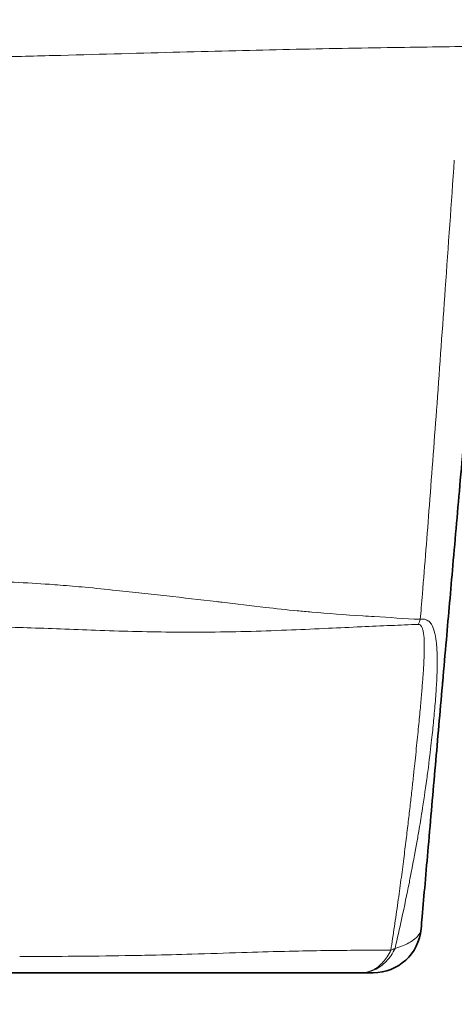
# Model space of a CAD drawing. Header units: millimetres. Extents: x 5 to 415, y 5 to 292.
# Tile 86 of 199: x 190.32 to 194.84, y 218.53 to 228.77. Entities that reach past the tile are written whole.
import ezdxf

# ---------------------------------------------------------------- set-up
doc = ezdxf.new("R2010")
doc.units = ezdxf.units.MM
for name, color, linetype, lineweight in [('Sichtbar (ISO)', 7, 'Continuous', 35), ('Sichtbar schmal (ISO)', 7, 'Continuous', 18), ('Symbol (ISO)', 7, 'Continuous', 25)]:
    doc.layers.add(name, color=color, linetype=linetype, lineweight=lineweight)
doc.styles.add('Notiztext (ISO)', font='isocpeur.ttf')
doc.dimstyles.new('Standard - Methode 1b (ISO)$7', dxfattribs={"dimtxt": 3.5, "dimasz": 2.5, "dimexe": 2, "dimexo": 0, "dimgap": 0.762, "dimtad": 1, "dimtoh": 1, "dimdsep": 46, "dimtxsty": 'Notiztext (ISO)', "dimcen": 0.09, "dimdle": 10, "dimclrd": 256, "dimclre": 256, "dimclrt": 256, "dimazin": 2, "dimtfac": 1, "dimtmove": 0, "dimatfit": 3, "dimfxl": 1, "dimtolj": 1, "dimlwd": -1, "dimlwe": -1, "dimarcsym": 0})

msp = doc.modelspace()

# ---------------------------------------------------------------- linework, layer by layer
at = {"layer": 'Sichtbar (ISO)'}
for centre, start, end in [((193.99732051, 219.35491055), 270.000127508, 355.000000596), ((193.87055093, 219.35491055), 270.01330173, 270.016930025)]:
    msp.add_arc(centre, 0.5, start, end, dxfattribs=at)
for points, knots in [([(194.71727396, 221.84715166), (194.71833556, 221.85928549), (194.71939667, 221.87141385), (194.72045729, 221.88353664), (194.73319389, 222.02911506), (194.74587617, 222.17408829), (194.75855339, 222.31899847), (194.78097634, 222.5753096), (194.80338062, 222.83139989), (194.82602188, 223.09019198), (194.85150146, 223.38142636), (194.87728137, 223.67607256), (194.90375299, 223.97863814), (194.91792163, 224.14058309), (194.93228951, 224.30480718), (194.94691991, 224.47203273), (194.94783226, 224.48246086), (194.94874559, 224.49290027), (194.94965991, 224.5033509)], [0.32856775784, 0.32856775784, 0.32856775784, 0.32856775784, 0.33333333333, 0.33333333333, 0.33333333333, 0.39056149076, 0.39056149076, 0.39056149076, 0.49178429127, 0.49178429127, 0.49178429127, 0.60569642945, 0.60569642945, 0.60569642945, 0.66666666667, 0.66666666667, 0.66666666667, 0.67046875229, 0.67046875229, 0.67046875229, 0.67046875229]), ([(194.49541785, 219.31133269), (194.49911078, 219.35354295), (194.50280477, 219.3957656), (194.50650023, 219.43800489), (194.51650808, 219.5523952), (194.52652663, 219.66690859), (194.53655764, 219.78156406), (194.54769542, 219.90887005), (194.55884859, 220.03635106), (194.57001321, 220.16396374), (194.58251658, 220.30687848), (194.59503438, 220.44995809), (194.60755447, 220.59306105), (194.61985226, 220.73362329), (194.63215214, 220.87420808), (194.64443846, 221.01464416)], [0.00000000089, 0.00000000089, 0.00000000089, 0.00000000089, 0.01646228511, 0.01646228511, 0.01646228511, 0.06104460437, 0.06104460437, 0.06104460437, 0.11054591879, 0.11054591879, 0.11054591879, 0.16598294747, 0.16598294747, 0.16598294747, 0.22043572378, 0.22043572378, 0.22043572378, 0.22043572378]), ([(190.09372613, 218.85491055), (190.1903195, 218.85491055), (190.45127093, 218.85491055), (190.88623337, 218.85491055), (191.40358191, 218.85491055), (191.92383451, 218.85491055), (192.40456004, 218.85491055), (192.82168538, 218.85491055), (193.18674408, 218.85491055), (193.53301182, 218.85491055), (193.75507013, 218.85491055), (193.87058106, 218.85491056)], [0, 0, 0, 0, 0.06827542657, 0.18529020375, 0.31328126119, 0.44631391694, 0.57241618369, 0.68461379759, 0.78475678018, 0.88599937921, 0.9999999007, 0.9999999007, 0.9999999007, 0.9999999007]), ([(193.87073109, 218.85491056), (193.89673531, 218.85491055), (193.91910617, 218.85491055), (193.93779159, 218.85491055), (193.95651294, 218.85491055), (193.97153465, 218.85491055), (193.98173677, 218.85491055), (193.99193889, 218.85491055), (193.99732141, 218.85491055), (193.99732162, 218.85491055)], [0.00063963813, 0.00063963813, 0.00063963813, 0.00063963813, 0.33333333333, 0.33333333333, 0.33333333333, 0.66666666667, 0.66666666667, 0.66666666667, 1, 1, 1, 1])]:
    msp.add_open_spline(points, degree=3, knots=knots, dxfattribs=at)
for points in [[(194.71727396, 221.84715166), (194.69255113, 221.56457546), (194.66826888, 221.28703333), (194.64443847, 221.01464407)], [(193.87066701, 218.85491056), (193.87064932, 218.85491056), (193.87063163, 218.85491055), (193.87061394, 218.85491055)]]:
    msp.add_open_spline(points, degree=3, dxfattribs=at)
at = {"layer": 'Sichtbar schmal (ISO)'}
for centre, major_axis, ratio, start_param, end_param in [((194.1472217, 222.72778119), (0.01138614, 0.4998703), 0.7434342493, 4.2068692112, 4.3249121), ((193.87055093, 219.35491055), (0.4934519, -0.08065494), 0.5934023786, 5.4837889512, 5.6030262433)]:
    msp.add_ellipse(centre, major_axis=major_axis, ratio=ratio, start_param=start_param, end_param=end_param, dxfattribs=at)
for points, knots in [([(194.32287849, 228.48062921), (194.63666753, 228.48528399), (194.94546296, 228.48893728), (195.25050158, 228.49259436), (195.27714097, 228.49291374), (195.3037517, 228.49323315), (195.33034389, 228.49352809)], [0, 0, 0, 0, 0.91968298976, 0.91968298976, 0.91968298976, 0.99999999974, 0.99999999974, 0.99999999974, 0.99999999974]), ([(188.0954997, 228.35517719), (188.53672605, 228.35515685), (189.19951353, 228.36223739), (190.09229644, 228.38072027), (190.97148049, 228.40271385), (192.00219857, 228.43188769), (193.1375874, 228.46034141), (193.89480022, 228.4741988), (194.28503339, 228.48006695), (194.32288145, 228.48062839)], [0, 0, 0, 0, 0.1957814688, 0.2936746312, 0.3915677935, 0.5873541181, 0.7831404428, 0.9789267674, 1, 1, 1, 1]), ([(194.84121543, 227.30756008), (194.80953982, 226.85846947), (194.74993431, 226.00608382), (194.66414154, 224.80869566), (194.58522659, 223.75029987), (194.52997965, 223.05145251), (194.50117455, 222.7017222), (194.49726284, 222.65495208)], [0.00000034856, 0.00000034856, 0.00000034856, 0.00000034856, 0.27896009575, 0.53275980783, 0.76214634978, 0.96812668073, 0.99999987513, 0.99999987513, 0.99999987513, 0.99999987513]), ([(191.3255576, 222.83160337), (191.21684011, 222.84377949), (191.10718699, 222.85486023), (190.99934412, 222.86479802), (190.91135532, 222.87290624), (190.82461652, 222.88025122), (190.74151711, 222.88677294), (190.70337372, 222.88976646), (190.66599507, 222.89257114), (190.62896253, 222.89520939), (190.50803718, 222.90382426), (190.39124615, 222.91064515), (190.26042542, 222.91668373), (190.23705195, 222.91776263), (190.21321554, 222.91881712), (190.18880765, 222.9198532), (190.09693872, 222.92375291), (189.99678412, 222.92746485), (189.89131494, 222.93096917), (189.77722504, 222.93475992), (189.65695973, 222.93830351), (189.53436772, 222.94162751), (189.52004907, 222.94201575), (189.50569922, 222.94240099), (189.49132683, 222.94278325), (189.39841319, 222.94525446), (189.30404071, 222.94760295), (189.21038584, 222.94970243), (189.11516124, 222.95183711), (189.02068782, 222.95371454), (188.92831107, 222.95523054), (188.86593116, 222.95625426), (188.80450577, 222.95711315), (188.74441534, 222.95777109), (188.72365723, 222.95799837), (188.70307377, 222.95820101), (188.68266083, 222.95837965), (188.6083545, 222.95902993), (188.53630601, 222.95936229), (188.46624671, 222.95940277), (188.3997211, 222.95944121), (188.33499122, 222.95921645), (188.27193142, 222.95874973), (188.21170841, 222.958304), (188.15300498, 222.95763759), (188.09552059, 222.95676873)], [0, 0, 0, 0, 0.1101383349, 0.1101383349, 0.1101383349, 0.2, 0.2, 0.2, 0.2412473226, 0.2412473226, 0.2412473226, 0.375935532, 0.375935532, 0.375935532, 0.4, 0.4, 0.4, 0.4905763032, 0.4905763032, 0.4905763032, 0.5885560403, 0.5885560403, 0.5885560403, 0.6, 0.6, 0.6, 0.6739821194, 0.6739821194, 0.6739821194, 0.7492042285, 0.7492042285, 0.7492042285, 0.8, 0.8, 0.8, 0.8175472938, 0.8175472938, 0.8175472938, 0.8814222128, 0.8814222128, 0.8814222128, 0.9420753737, 0.9420753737, 0.9420753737, 1, 1, 1, 1]), ([(192.87661012, 222.65490866), (192.72443285, 222.67257776), (192.57474919, 222.69020744), (192.42467664, 222.707892), (192.40457301, 222.71026101), (192.38446296, 222.712631), (192.36433631, 222.7150022), (192.19396531, 222.7350743), (192.02217818, 222.75535639), (191.84931813, 222.77492407), (191.76322713, 222.78466953), (191.67699425, 222.79421649), (191.59017864, 222.80361103), (191.50267927, 222.81307957), (191.41459072, 222.82239328), (191.32556604, 222.83160169)], [0, 0, 0, 0, 0.29395525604, 0.29395525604, 0.29395525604, 0.33333333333, 0.33333333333, 0.33333333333, 0.66666666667, 0.66666666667, 0.66666666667, 0.83267956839, 0.83267956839, 0.83267956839, 0.99999999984, 0.99999999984, 0.99999999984, 0.99999999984]), ([(194.48699086, 222.5310657), (194.32025033, 222.54008324), (194.16073227, 222.54961137), (194.00874912, 222.55922265), (193.96827248, 222.56178236), (193.92832861, 222.56434794), (193.8888924, 222.5669112), (193.70137973, 222.5790991), (193.52536108, 222.59146046), (193.35753226, 222.60593289), (193.30607073, 222.61037059), (193.25538141, 222.61500155), (193.20541462, 222.61980828), (193.09242733, 222.63067747), (192.98311244, 222.64244555), (192.87661012, 222.65490866)], [0, 0, 0, 0, 0.2632292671, 0.2632292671, 0.2632292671, 0.3333333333, 0.3333333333, 0.3333333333, 0.6666666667, 0.6666666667, 0.6666666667, 0.7688770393, 0.7688770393, 0.7688770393, 1, 1, 1, 1]), ([(188.09406181, 222.46869023), (188.09470136, 222.46869275), (188.15519551, 222.46895144), (188.27624389, 222.46934453), (188.46686381, 222.46981487), (188.67409666, 222.46999696), (188.90412318, 222.46973665), (189.16102862, 222.46867021), (189.44499154, 222.46613915), (189.75273297, 222.46144694), (190.07439487, 222.4539872), (190.40927306, 222.44362142), (190.75766771, 222.43068413), (191.12290237, 222.41652711), (191.50549083, 222.40422027), (191.90169744, 222.39677842), (192.3113747, 222.39680444), (192.72768161, 222.40507602), (193.13529434, 222.41982064), (193.51621102, 222.43686293), (193.86093157, 222.4530306), (194.1726417, 222.46684304), (194.37171828, 222.47479143), (194.46684729, 222.4783068)], [0, 0, 0, 0, 0.0002320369, 0.0216014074, 0.0445256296, 0.0697348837, 0.0979592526, 0.1299248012, 0.1663290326, 0.2069646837, 0.2504958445, 0.2970046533, 0.3481273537, 0.4045824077, 0.4667667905, 0.5344910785, 0.6068493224, 0.6839464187, 0.7609734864, 0.8316679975, 0.8940650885, 0.9496470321, 1, 1, 1, 1]), ([(194.46684766, 222.47830676), (194.47146697, 222.47847693), (194.47957331, 222.47698077), (194.48935307, 222.47070999), (194.49715809, 222.46190175), (194.50376941, 222.45069242), (194.50951602, 222.43690137), (194.51448848, 222.4204482), (194.51872717, 222.40124325), (194.52225391, 222.3791435), (194.52506942, 222.35402827), (194.52716576, 222.32583475), (194.52853922, 222.29454085), (194.529194, 222.26009635), (194.52913596, 222.22237579), (194.52836662, 222.18118826), (194.52688211, 222.13631266), (194.52467463, 222.0875129), (194.52173387, 222.03454395), (194.51804788, 221.97714896), (194.5136013, 221.91501788), (194.50836923, 221.84773428), (194.50231418, 221.77476736), (194.49538864, 221.6955189), (194.48753998, 221.60938186), (194.4787122, 221.51576346), (194.468845, 221.41408917), (194.4578678, 221.30377535), (194.44569344, 221.18418829), (194.43327905, 221.06495805), (194.42484701, 220.9855215), (194.42095775, 220.94920217)], [0, 0, 0, 0, 0.0142039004, 0.0267782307, 0.0388195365, 0.0514402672, 0.064984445, 0.0795692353, 0.0953781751, 0.1125716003, 0.1312781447, 0.1515535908, 0.1733969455, 0.1968417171, 0.2219976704, 0.2490031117, 0.2780022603, 0.3091452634, 0.3425844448, 0.3784707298, 0.4169682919, 0.4583243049, 0.5028831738, 0.5510119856, 0.6030752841, 0.659431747, 0.7204274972, 0.7864064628, 0.8577638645, 0.9349637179, 1, 1, 1, 1]), ([(194.48698943, 222.53106653), (194.50852012, 222.53669365), (194.5265177, 222.53416696), (194.54257584, 222.52814474), (194.55863399, 222.52212252), (194.57266434, 222.51265502), (194.58295142, 222.50361863), (194.59323849, 222.49458223), (194.60002089, 222.48586745), (194.60940321, 222.46674718), (194.61878553, 222.44762691), (194.63036925, 222.41826384), (194.63870941, 222.38347339), (194.64704958, 222.34868295), (194.65232325, 222.30840905), (194.6553804, 222.2826256), (194.65843755, 222.25684214), (194.6594683, 222.24548145), (194.66075184, 222.2078347), (194.66145242, 222.1872864), (194.66214338, 222.15889694), (194.66259223, 222.13062552), (194.66296573, 222.10710058), (194.6631754, 222.08365252), (194.66317042, 222.0647401), (194.66315945, 222.02309941), (194.6623168, 222.00353051), (194.66121438, 221.97471531), (194.66011197, 221.94590011), (194.65866985, 221.90786101), (194.65603782, 221.85968498), (194.65340579, 221.81150895), (194.64959642, 221.75319267), (194.64401577, 221.68154309), (194.63899093, 221.61702944), (194.6324859, 221.54170754), (194.62626355, 221.47554015), (194.62557529, 221.4682213), (194.62489048, 221.46101389), (194.6242115, 221.45394453), (194.61739415, 221.38296331), (194.61128137, 221.32593564), (194.60205822, 221.24584977), (194.59283507, 221.16576389), (194.58041831, 221.06264522), (194.56570094, 220.9492006)], [0, 0, 0, 0, 0.0769230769, 0.0769230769, 0.0769230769, 0.1538461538, 0.1538461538, 0.1538461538, 0.2307692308, 0.2307692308, 0.2307692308, 0.3076923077, 0.3076923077, 0.3076923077, 0.3846153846, 0.3846153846, 0.3846153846, 0.4615384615, 0.4615384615, 0.4615384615, 0.5035245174, 0.5035245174, 0.5035245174, 0.5384615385, 0.5384615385, 0.5384615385, 0.6153846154, 0.6153846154, 0.6153846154, 0.6923076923, 0.6923076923, 0.6923076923, 0.7692307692, 0.7692307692, 0.7692307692, 0.8384927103, 0.8384927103, 0.8384927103, 0.8461538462, 0.8461538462, 0.8461538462, 0.9230769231, 0.9230769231, 0.9230769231, 1, 1, 1, 1]), ([(194.42095534, 220.94920138), (194.41984908, 220.93887077), (194.41874168, 220.92854085), (194.41763116, 220.91821124), (194.41220782, 220.8677655), (194.40670977, 220.81732692), (194.4011461, 220.76692409), (194.3951393, 220.71250689), (194.38905597, 220.6581314), (194.38288641, 220.60382387), (194.37624129, 220.54533028), (194.36949609, 220.48691556), (194.36264347, 220.42861078), (194.35526565, 220.36583728), (194.34776325, 220.30319128), (194.34012585, 220.24070513), (194.33187488, 220.17319892), (194.32346626, 220.10587935), (194.31489548, 220.03878344), (194.30559263, 219.9659565), (194.29609859, 219.89339318), (194.28641127, 219.8211321), (194.27588577, 219.74261874), (194.26513192, 219.66446233), (194.25416292, 219.58670159), (194.24228387, 219.50248945), (194.23015227, 219.41874154), (194.2177825, 219.33548389), (194.205491, 219.25275304), (194.19296453, 219.17050611), (194.18024271, 219.08875307)], [0.00000000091, 0.00000000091, 0.00000000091, 0.00000000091, 0.01630427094, 0.01630427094, 0.01630427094, 0.09592782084, 0.09592782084, 0.09592782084, 0.1818930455, 0.1818930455, 0.1818930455, 0.2744845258, 0.2744845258, 0.2744845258, 0.37417259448, 0.37417259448, 0.37417259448, 0.48186947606, 0.48186947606, 0.48186947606, 0.59876532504, 0.59876532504, 0.59876532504, 0.72577541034, 0.72577541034, 0.72577541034, 0.86332286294, 0.86332286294, 0.86332286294, 1, 1, 1, 1]), ([(194.56570094, 220.9492006), (194.56206732, 220.9223), (194.55842732, 220.89570584), (194.55478962, 220.86946908), (194.53796935, 220.74815374), (194.52117991, 220.63449097), (194.50535857, 220.53337272), (194.4939424, 220.46040903), (194.48308181, 220.39397602), (194.47192995, 220.32837974), (194.46428432, 220.28340745), (194.45649997, 220.23883174), (194.44827791, 220.19286003), (194.43054435, 220.09370696), (194.41100357, 219.98796902), (194.38262106, 219.84416093), (194.37865002, 219.82404052), (194.37450286, 219.80317895), (194.3701569, 219.78149459), (194.34899322, 219.67589736), (194.32302711, 219.5507769), (194.29235711, 219.41050377), (194.27171434, 219.31609147), (194.24894056, 219.21482067), (194.22409608, 219.10804662)], [0, 0, 0, 0, 0.04445338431, 0.04445338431, 0.04445338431, 0.25, 0.25, 0.25, 0.3983158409, 0.3983158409, 0.3983158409, 0.5, 0.5, 0.5, 0.7193152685, 0.7193152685, 0.7193152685, 0.75, 0.75, 0.75, 0.89942674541, 0.89942674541, 0.89942674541, 0.9999999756, 0.9999999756, 0.9999999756, 0.9999999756]), ([(194.22409606, 219.10804654), (194.27942215, 219.12515694), (194.32728376, 219.14424548), (194.36656085, 219.16526574), (194.37822389, 219.17150755), (194.38913307, 219.1779162), (194.39928481, 219.18448173), (194.4233206, 219.20002662), (194.44313022, 219.21645013), (194.45848317, 219.23366688), (194.48032057, 219.25815529), (194.49304993, 219.28426719), (194.49541785, 219.31133268)], [0, 0, 0, 0, 0.33333333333, 0.33333333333, 0.33333333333, 0.43231422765, 0.43231422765, 0.43231422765, 0.66666666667, 0.66666666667, 0.66666666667, 0.99999998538, 0.99999998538, 0.99999998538, 0.99999998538]), ([(190.31903444, 219.02382369), (190.38211833, 219.02389348), (190.44514193, 219.0240284), (190.50815526, 219.02423398), (190.67632778, 219.02478262), (190.8444437, 219.02583362), (191.01298148, 219.02749935), (191.19226202, 219.02927126), (191.371979, 219.03173824), (191.55479164, 219.03505368), (191.59873636, 219.03585065), (191.64286134, 219.03669675), (191.68717843, 219.03759429), (191.82777667, 219.04044177), (191.96961672, 219.04417671), (192.11113711, 219.04832378), (192.28583982, 219.05344322), (192.46005884, 219.05919403), (192.62961048, 219.06460821), (192.77884924, 219.06937376), (192.92445724, 219.07387541), (193.0636596, 219.0774118), (193.06730917, 219.07750452), (193.07095476, 219.07759657), (193.07459635, 219.07768797), (193.20522785, 219.0809665), (193.33071536, 219.08339554), (193.45108937, 219.08514452), (193.57553643, 219.08695268), (193.69451805, 219.08803465), (193.80807913, 219.08859215), (193.93858861, 219.08923286), (194.06195781, 219.08918136), (194.1802427, 219.08875308)], [0, 0, 0, 0, 0.0463592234, 0.0463592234, 0.0463592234, 0.1700845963, 0.1700845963, 0.1700845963, 0.3016963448, 0.3016963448, 0.3016963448, 0.3333333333, 0.3333333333, 0.3333333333, 0.4337032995, 0.4337032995, 0.4337032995, 0.5576070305, 0.5576070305, 0.5576070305, 0.6666666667, 0.6666666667, 0.6666666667, 0.6695259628, 0.6695259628, 0.6695259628, 0.772094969, 0.772094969, 0.772094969, 0.8781345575, 0.8781345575, 0.8781345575, 1, 1, 1, 1]), ([(194.18024269, 219.08875304), (194.1596418, 219.04150429), (194.13075791, 218.99886336), (194.09853752, 218.96390081), (194.06631712, 218.92893826), (194.03086438, 218.90153358), (193.99130808, 218.88293435), (193.95179349, 218.86435473), (193.90811074, 218.85492067), (193.87066701, 218.85491056)], [0.00000008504, 0.00000008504, 0.00000008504, 0.00000008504, 0.33333333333, 0.33333333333, 0.33333333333, 0.66666666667, 0.66666666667, 0.66666666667, 0.99964851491, 0.99964851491, 0.99964851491, 0.99964851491]), ([(193.87069867, 218.85491058), (193.91435772, 218.85492449), (193.96505398, 218.86524616), (194.01061918, 218.88551624), (194.05623665, 218.90580956), (194.09683827, 218.93553526), (194.13331601, 218.97338691), (194.16979375, 219.01123856), (194.20195547, 219.05740644), (194.22409579, 219.10804673)], [0.00038192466, 0.00038192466, 0.00038192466, 0.00038192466, 0.33333333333, 0.33333333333, 0.33333333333, 0.66666666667, 0.66666666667, 0.66666666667, 1, 1, 1, 1])]:
    msp.add_open_spline(points, degree=3, knots=knots, dxfattribs=at)
msp.add_open_spline([(194.49726284, 222.65495208), (194.49379583, 222.61355079), (194.49043816, 222.57227971), (194.48699015, 222.53106612)], degree=3, dxfattribs=at)

# ---------------------------------------------------------------- leaders
at = {"layer": 'Symbol (ISO)', "annotation_type": 0, "has_hookline": 1, "hookline_direction": 0, "text_width": 32.54677955}
msp.add_leader([(140.53672224, 228.76820409), (164.40586993, 206.97521264), (166.90586993, 206.97521264)], dimstyle='Standard - Methode 1b (ISO)$7', override={"dimtad": 0}, dxfattribs=at)

doc.saveas('drawing.dxf')
